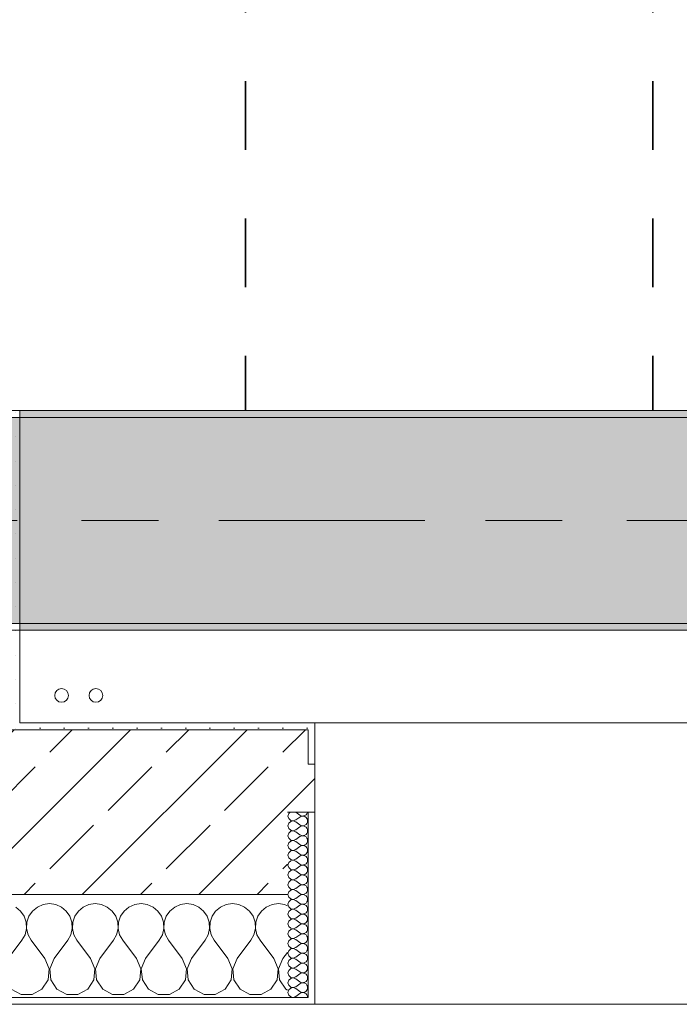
# Model space of a CAD drawing. Header units: metres. Extents: x -3.6 to 84.5, y -11 to 16.8.
# Tile 17 of 229: x 7.89 to 8.851, y -0.155 to 1.28. Entities that reach past the tile are written whole.
import ezdxf

# ---------------------------------------------------------------- set-up
doc = ezdxf.new("R2010")
doc.units = ezdxf.units.M
doc.header["$MEASUREMENT"] = 0
doc.linetypes.add('Achse', pattern=[0.2, 0.1, -0.05, 0, -0.05])
doc.linetypes.add('Strichlinie doppelt', pattern=[0.546806, 0.264583, -0.105833, 0.070556, -0.105833])
for name, color, linetype in [('155 - Bemaßung_ Beschriftung.Ausbau - Deckenelemente', 7, 'Continuous'), ('451 - Universal.Achsen Raster', 7, 'Continuous'), ('604 - Struktur.Wand Aussen', 7, 'Continuous'), ('607 - Struktur.Stütze', 7, 'Continuous'), ('608 - Struktur.Träger', 7, 'Continuous'), ('801 - HKLSE.Heizung_ Klima_ Lüftung', 7, 'Continuous')]:
    doc.layers.add(name, color=color, linetype=linetype)
pattern_1 = [(45, (0, 0), (-0.01767767, 0.01767767), [0, -0.025])]
pattern_2 = [(0, (0, 0), (0, 0.0866025), [0, -0.05]), (0, (0.025, 0.0433), (0, 0.0866025), [0, -0.05])]
pattern_3 = [(45, (0, 0), (-0.08485281, 0.08485281), []), (45, (-0.04243, 0.04243), (-0.08485281, 0.08485281), [0.09, -0.03])]

# ---------------------------------------------------------------- blocks, each defined once
blk = doc.blocks.new('*X67')
at = {"layer": '604 - Struktur.Wand Aussen', "color": 7, "linetype": 'Continuous', "lineweight": 5}
for p, q in [((7.8913, -0.0192), (7.8842, -0.0133)), ((7.9158, -0.0133), (7.9087, -0.0192)), ((7.9242, -0.0096), (7.9158, -0.0133)), ((7.9333, -0.0083), (7.9242, -0.0096)), ((7.9424, -0.0096), (7.9333, -0.0083)), ((7.9509, -0.0133), (7.9424, -0.0096)), ((7.9579, -0.0192), (7.9509, -0.0133)), ((7.9825, -0.0133), (7.9754, -0.0192)), ((7.9909, -0.0096), (7.9825, -0.0133)), ((8, -0.0083), (7.9909, -0.0096)), ((8.0091, -0.0096), (8, -0.0083)), ((8.0175, -0.0133), (8.0091, -0.0096)), ((8.0246, -0.0192), (8.0175, -0.0133)), ((8.0491, -0.0133), (8.0421, -0.0192)), ((8.0576, -0.0096), (8.0491, -0.0133)), ((8.0667, -0.0083), (8.0576, -0.0096)), ((8.0758, -0.0096), (8.0667, -0.0083)), ((8.0842, -0.0133), (8.0758, -0.0096)), ((8.0913, -0.0192), (8.0842, -0.0133)), ((8.1158, -0.0133), (8.1087, -0.0192)), ((8.1242, -0.0096), (8.1158, -0.0133)), ((8.1333, -0.0083), (8.1242, -0.0096)), ((8.1424, -0.0096), (8.1333, -0.0083)), ((8.1509, -0.0133), (8.1424, -0.0096)), ((8.1579, -0.0192), (8.1509, -0.0133)), ((8.1825, -0.0133), (8.1754, -0.0192)), ((8.1909, -0.0096), (8.1825, -0.0133)), ((8.2, -0.0083), (8.1909, -0.0096)), ((8.2091, -0.0096), (8.2, -0.0083)), ((8.2175, -0.0133), (8.2091, -0.0096)), ((8.2246, -0.0192), (8.2175, -0.0133)), ((8.2491, -0.0133), (8.2421, -0.0192)), ((8.2576, -0.0096), (8.2491, -0.0133)), ((8.2667, -0.0083), (8.2576, -0.0096)), ((8.2758, -0.0096), (8.2667, -0.0083)), ((8.28, -0.0115), (8.2758, -0.0096)), ((7.8965, -0.0268), (7.8913, -0.0192)), ((7.8994, -0.0355), (7.8965, -0.0268)), ((7.9035, -0.0268), (7.9006, -0.0355)), ((7.9087, -0.0192), (7.9035, -0.0268)), ((7.9631, -0.0268), (7.9579, -0.0192)), ((7.9661, -0.0355), (7.9631, -0.0268)), ((7.9702, -0.0268), (7.9672, -0.0355)), ((7.9754, -0.0192), (7.9702, -0.0268)), ((8.0298, -0.0268), (8.0246, -0.0192)), ((8.0328, -0.0355), (8.0298, -0.0268)), ((8.0369, -0.0268), (8.0339, -0.0355)), ((8.0421, -0.0192), (8.0369, -0.0268)), ((8.0965, -0.0268), (8.0913, -0.0192)), ((8.0994, -0.0355), (8.0965, -0.0268)), ((8.1035, -0.0268), (8.1006, -0.0355)), ((8.1087, -0.0192), (8.1035, -0.0268)), ((8.1631, -0.0268), (8.1579, -0.0192)), ((8.1661, -0.0355), (8.1631, -0.0268)), ((8.1702, -0.0268), (8.1672, -0.0355)), ((8.1754, -0.0192), (8.1702, -0.0268)), ((8.2298, -0.0268), (8.2246, -0.0192)), ((8.2328, -0.0355), (8.2298, -0.0268)), ((8.2369, -0.0268), (8.2339, -0.0355)), ((8.2421, -0.0192), (8.2369, -0.0268)), ((7.8999, -0.0447), (7.8994, -0.0355)), ((7.9006, -0.0355), (7.9001, -0.0447)), ((7.9665, -0.0447), (7.9661, -0.0355)), ((7.9672, -0.0355), (7.9668, -0.0447)), ((8.0332, -0.0447), (8.0328, -0.0355)), ((8.0339, -0.0355), (8.0335, -0.0447)), ((8.0999, -0.0447), (8.0994, -0.0355)), ((8.1006, -0.0355), (8.1001, -0.0447)), ((8.1665, -0.0447), (8.1661, -0.0355)), ((8.1672, -0.0355), (8.1668, -0.0447)), ((8.2332, -0.0447), (8.2328, -0.0355)), ((8.2339, -0.0355), (8.2335, -0.0447)), ((7.8933, -0.0617), (7.8978, -0.0536)), ((7.8978, -0.0536), (7.8999, -0.0447)), ((7.9001, -0.0447), (7.9022, -0.0536)), ((7.9022, -0.0536), (7.9067, -0.0617)), ((7.96, -0.0617), (7.9645, -0.0536)), ((7.9645, -0.0536), (7.9665, -0.0447)), ((7.9668, -0.0447), (7.9689, -0.0536)), ((7.9689, -0.0536), (7.9733, -0.0617)), ((8.0267, -0.0617), (8.0311, -0.0536)), ((8.0311, -0.0536), (8.0332, -0.0447)), ((8.0335, -0.0447), (8.0355, -0.0536)), ((8.0355, -0.0536), (8.04, -0.0617)), ((8.0933, -0.0617), (8.0978, -0.0536)), ((8.0978, -0.0536), (8.0999, -0.0447)), ((8.1001, -0.0447), (8.1022, -0.0536)), ((8.1022, -0.0536), (8.1067, -0.0617)), ((8.16, -0.0617), (8.1645, -0.0536)), ((8.1645, -0.0536), (8.1665, -0.0447)), ((8.1668, -0.0447), (8.1689, -0.0536)), ((8.1689, -0.0536), (8.1733, -0.0617)), ((8.2267, -0.0617), (8.2311, -0.0536)), ((8.2311, -0.0536), (8.2332, -0.0447)), ((8.2335, -0.0447), (8.2355, -0.0536)), ((8.2355, -0.0536), (8.24, -0.0617)), ((7.8733, -0.0883), (7.8933, -0.0617)), ((7.9267, -0.0883), (7.9067, -0.0617)), ((7.94, -0.0883), (7.96, -0.0617)), ((7.9933, -0.0883), (7.9733, -0.0617)), ((8.0067, -0.0883), (8.0267, -0.0617)), ((8.06, -0.0883), (8.04, -0.0617)), ((8.0733, -0.0883), (8.0933, -0.0617)), ((8.1267, -0.0883), (8.1067, -0.0617)), ((8.14, -0.0883), (8.16, -0.0617)), ((8.1933, -0.0883), (8.1733, -0.0617)), ((8.2067, -0.0883), (8.2267, -0.0617)), ((8.26, -0.0883), (8.24, -0.0617)), ((8.2733, -0.0883), (8.28, -0.0794)), ((7.933, -0.1033), (7.9267, -0.0883)), ((7.94, -0.0883), (7.9337, -0.1033)), ((7.9996, -0.1033), (7.9933, -0.0883)), ((8.0067, -0.0883), (8.0004, -0.1033)), ((8.0663, -0.1033), (8.06, -0.0883)), ((8.0733, -0.0883), (8.067, -0.1033)), ((8.133, -0.1033), (8.1267, -0.0883)), ((8.14, -0.0883), (8.1337, -0.1033)), ((8.1996, -0.1033), (8.1933, -0.0883)), ((8.2067, -0.0883), (8.2004, -0.1033)), ((8.2663, -0.1033), (8.26, -0.0883)), ((8.2733, -0.0883), (8.267, -0.1033)), ((7.9314, -0.1195), (7.933, -0.1033)), ((7.9337, -0.1033), (7.9352, -0.1195)), ((7.9981, -0.1195), (7.9996, -0.1033)), ((8.0004, -0.1033), (8.0019, -0.1195)), ((8.0648, -0.1195), (8.0663, -0.1033)), ((8.067, -0.1033), (8.0686, -0.1195)), ((8.1314, -0.1195), (8.133, -0.1033)), ((8.1337, -0.1033), (8.1352, -0.1195)), ((8.1981, -0.1195), (8.1996, -0.1033)), ((8.2004, -0.1033), (8.2019, -0.1195)), ((8.2648, -0.1195), (8.2663, -0.1033)), ((8.267, -0.1033), (8.2686, -0.1195)), ((7.9224, -0.133), (7.9314, -0.1195)), ((7.9352, -0.1195), (7.9442, -0.133)), ((7.9891, -0.133), (7.9981, -0.1195)), ((8.0019, -0.1195), (8.0109, -0.133)), ((8.0558, -0.133), (8.0648, -0.1195)), ((8.0686, -0.1195), (8.0776, -0.133)), ((8.1224, -0.133), (8.1314, -0.1195)), ((8.1352, -0.1195), (8.1442, -0.133)), ((8.1891, -0.133), (8.1981, -0.1195)), ((8.2019, -0.1195), (8.2109, -0.133)), ((8.2558, -0.133), (8.2648, -0.1195)), ((8.2686, -0.1195), (8.2776, -0.133)), ((7.8776, -0.133), (7.8919, -0.1407)), ((7.8919, -0.1407), (7.9081, -0.1407)), ((7.9081, -0.1407), (7.9224, -0.133)), ((7.9442, -0.133), (7.9585, -0.1407)), ((7.9585, -0.1407), (7.9748, -0.1407)), ((7.9748, -0.1407), (7.9891, -0.133)), ((8.0109, -0.133), (8.0252, -0.1407)), ((8.0252, -0.1407), (8.0415, -0.1407)), ((8.0415, -0.1407), (8.0558, -0.133)), ((8.0776, -0.133), (8.0919, -0.1407)), ((8.0919, -0.1407), (8.1081, -0.1407)), ((8.1081, -0.1407), (8.1224, -0.133)), ((8.1442, -0.133), (8.1585, -0.1407)), ((8.1585, -0.1407), (8.1748, -0.1407)), ((8.1748, -0.1407), (8.1891, -0.133)), ((8.2109, -0.133), (8.2252, -0.1407)), ((8.2252, -0.1407), (8.2415, -0.1407)), ((8.2415, -0.1407), (8.2558, -0.133)), ((8.2776, -0.133), (8.28, -0.1343))]:
    blk.add_line(p, q, dxfattribs=at)
blk = doc.blocks.new('*X102')
at = {"layer": '604 - Struktur.Wand Aussen', "color": 7, "linetype": 'Continuous', "lineweight": 5}
for p, q in [((8.2818, 0.123), (8.2807, 0.1193)), ((8.2807, 0.1193), (8.2818, 0.1155)), ((8.2839, 0.125), (8.2818, 0.123)), ((8.2818, 0.1155), (8.2847, 0.1129)), ((8.2921, 0.125), (8.2979, 0.1207)), ((8.2921, 0.1136), (8.2979, 0.1179)), ((8.2979, 0.1207), (8.2996, 0.1198)), ((8.2996, 0.1188), (8.2979, 0.1179)), ((8.2996, 0.1198), (8.3015, 0.1193)), ((8.3015, 0.1193), (8.2996, 0.1188)), ((8.3015, 0.1193), (8.3035, 0.1194)), ((8.3035, 0.1192), (8.3015, 0.1193)), ((8.3035, 0.1194), (8.3053, 0.12)), ((8.3053, 0.1185), (8.3035, 0.1192)), ((8.3053, 0.12), (8.307, 0.1212)), ((8.307, 0.1174), (8.3053, 0.1185)), ((8.307, 0.1212), (8.3082, 0.1227)), ((8.3082, 0.1159), (8.307, 0.1174)), ((8.3082, 0.1227), (8.309, 0.1245)), ((8.309, 0.1141), (8.3082, 0.1159)), ((8.309, 0.1245), (8.3091, 0.125)), ((8.2818, 0.1088), (8.2807, 0.105)), ((8.2807, 0.105), (8.2818, 0.1012)), ((8.2847, 0.1114), (8.2818, 0.1088)), ((8.2818, 0.1012), (8.2847, 0.0986)), ((8.2847, 0.1129), (8.2885, 0.1122)), ((8.2885, 0.1121), (8.2847, 0.1114)), ((8.2885, 0.1122), (8.2921, 0.1136)), ((8.2921, 0.1107), (8.2885, 0.1121)), ((8.2921, 0.1107), (8.2979, 0.1064)), ((8.2921, 0.0993), (8.2979, 0.1036)), ((8.2979, 0.1064), (8.2996, 0.1055)), ((8.2996, 0.1045), (8.2979, 0.1036)), ((8.2996, 0.1055), (8.3015, 0.105)), ((8.3015, 0.105), (8.2996, 0.1045)), ((8.3015, 0.105), (8.3035, 0.1051)), ((8.3035, 0.1049), (8.3015, 0.105)), ((8.3035, 0.1051), (8.3053, 0.1058)), ((8.3053, 0.1042), (8.3035, 0.1049)), ((8.3053, 0.1058), (8.307, 0.1069)), ((8.307, 0.1031), (8.3053, 0.1042)), ((8.307, 0.1069), (8.3082, 0.1084)), ((8.3082, 0.1016), (8.307, 0.1031)), ((8.3082, 0.1084), (8.309, 0.1102)), ((8.309, 0.0998), (8.3082, 0.1016)), ((8.3093, 0.1121), (8.309, 0.1141)), ((8.309, 0.1102), (8.3093, 0.1121)), ((8.2818, 0.0945), (8.2807, 0.0907)), ((8.2807, 0.0907), (8.2818, 0.087)), ((8.2847, 0.0971), (8.2818, 0.0945)), ((8.2818, 0.087), (8.2847, 0.0843)), ((8.2847, 0.0986), (8.2885, 0.0979)), ((8.2885, 0.0978), (8.2847, 0.0971)), ((8.2885, 0.0979), (8.2921, 0.0993)), ((8.2921, 0.0964), (8.2885, 0.0978)), ((8.2921, 0.0964), (8.2979, 0.0921)), ((8.2921, 0.085), (8.2979, 0.0893)), ((8.2979, 0.0921), (8.2996, 0.0912)), ((8.2996, 0.0902), (8.2979, 0.0893)), ((8.2996, 0.0912), (8.3015, 0.0907)), ((8.3015, 0.0907), (8.2996, 0.0902)), ((8.3015, 0.0907), (8.3035, 0.0908)), ((8.3035, 0.0906), (8.3015, 0.0907)), ((8.3035, 0.0908), (8.3053, 0.0915)), ((8.3053, 0.09), (8.3035, 0.0906)), ((8.3053, 0.0915), (8.307, 0.0926)), ((8.307, 0.0888), (8.3053, 0.09)), ((8.307, 0.0926), (8.3082, 0.0941)), ((8.3082, 0.0873), (8.307, 0.0888)), ((8.3082, 0.0941), (8.309, 0.0959)), ((8.309, 0.0855), (8.3082, 0.0873)), ((8.3093, 0.0979), (8.309, 0.0998)), ((8.309, 0.0959), (8.3093, 0.0979)), ((8.2818, 0.0802), (8.2807, 0.0764)), ((8.2807, 0.0764), (8.2818, 0.0727)), ((8.2847, 0.0828), (8.2818, 0.0802)), ((8.2818, 0.0727), (8.2847, 0.07)), ((8.2847, 0.0843), (8.2885, 0.0836)), ((8.2885, 0.0835), (8.2847, 0.0828)), ((8.2885, 0.0836), (8.2921, 0.085)), ((8.2921, 0.0821), (8.2885, 0.0835)), ((8.2921, 0.0821), (8.2979, 0.0779)), ((8.2921, 0.0707), (8.2979, 0.075)), ((8.2979, 0.0779), (8.2996, 0.0769)), ((8.2996, 0.076), (8.2979, 0.075)), ((8.2996, 0.0769), (8.3015, 0.0765)), ((8.3015, 0.0764), (8.2996, 0.076)), ((8.3015, 0.0765), (8.3035, 0.0766)), ((8.3035, 0.0763), (8.3015, 0.0764)), ((8.3035, 0.0766), (8.3053, 0.0772)), ((8.3053, 0.0757), (8.3035, 0.0763)), ((8.3053, 0.0772), (8.307, 0.0783)), ((8.307, 0.0746), (8.3053, 0.0757)), ((8.307, 0.0783), (8.3082, 0.0798)), ((8.3082, 0.073), (8.307, 0.0746)), ((8.3082, 0.0798), (8.309, 0.0816)), ((8.309, 0.0712), (8.3082, 0.073)), ((8.3093, 0.0836), (8.309, 0.0855)), ((8.309, 0.0816), (8.3093, 0.0836)), ((8.2818, 0.0659), (8.2807, 0.0621)), ((8.2807, 0.0621), (8.2818, 0.0584)), ((8.2847, 0.0685), (8.2818, 0.0659)), ((8.2818, 0.0584), (8.2847, 0.0558)), ((8.2847, 0.07), (8.2885, 0.0693)), ((8.2885, 0.0693), (8.2847, 0.0685)), ((8.2885, 0.0693), (8.2921, 0.0707)), ((8.2921, 0.0679), (8.2885, 0.0693)), ((8.2921, 0.0679), (8.2979, 0.0636)), ((8.2921, 0.0564), (8.2979, 0.0607)), ((8.2979, 0.0636), (8.2996, 0.0626)), ((8.2996, 0.0617), (8.2979, 0.0607)), ((8.2996, 0.0626), (8.3015, 0.0622)), ((8.3015, 0.0621), (8.2996, 0.0617)), ((8.3015, 0.0622), (8.3035, 0.0623)), ((8.3035, 0.062), (8.3015, 0.0621)), ((8.3035, 0.0623), (8.3053, 0.0629)), ((8.3053, 0.0614), (8.3035, 0.062)), ((8.3053, 0.0629), (8.307, 0.064)), ((8.307, 0.0603), (8.3053, 0.0614)), ((8.307, 0.064), (8.3082, 0.0655)), ((8.3082, 0.0588), (8.307, 0.0603)), ((8.3082, 0.0655), (8.309, 0.0673)), ((8.309, 0.057), (8.3082, 0.0588)), ((8.3093, 0.0693), (8.309, 0.0712)), ((8.309, 0.0673), (8.3093, 0.0693)), ((8.2818, 0.0516), (8.2807, 0.0479)), ((8.2807, 0.0479), (8.2818, 0.0441)), ((8.2847, 0.0542), (8.2818, 0.0516)), ((8.2818, 0.0441), (8.2847, 0.0415)), ((8.2847, 0.0558), (8.2885, 0.055)), ((8.2885, 0.055), (8.2847, 0.0542)), ((8.2885, 0.055), (8.2921, 0.0564)), ((8.2921, 0.0536), (8.2885, 0.055)), ((8.2921, 0.0536), (8.2979, 0.0493)), ((8.2921, 0.0421), (8.2979, 0.0464)), ((8.2979, 0.0493), (8.2996, 0.0483)), ((8.2996, 0.0474), (8.2979, 0.0464)), ((8.2996, 0.0483), (8.3015, 0.0479)), ((8.3015, 0.0478), (8.2996, 0.0474)), ((8.3015, 0.0479), (8.3035, 0.048)), ((8.3035, 0.0477), (8.3015, 0.0478)), ((8.3035, 0.048), (8.3053, 0.0486)), ((8.3053, 0.0471), (8.3035, 0.0477)), ((8.3053, 0.0486), (8.307, 0.0497)), ((8.307, 0.046), (8.3053, 0.0471)), ((8.307, 0.0497), (8.3082, 0.0512)), ((8.3082, 0.0445), (8.307, 0.046)), ((8.3082, 0.0512), (8.309, 0.053)), ((8.309, 0.0427), (8.3082, 0.0445)), ((8.3093, 0.055), (8.309, 0.057)), ((8.309, 0.053), (8.3093, 0.055)), ((8.2818, 0.0373), (8.2807, 0.0336)), ((8.2807, 0.0336), (8.2818, 0.0298)), ((8.2847, 0.04), (8.2818, 0.0373)), ((8.2818, 0.0298), (8.2847, 0.0272)), ((8.2847, 0.0415), (8.2885, 0.0407)), ((8.2885, 0.0407), (8.2847, 0.04)), ((8.2885, 0.0407), (8.2921, 0.0421)), ((8.2921, 0.0393), (8.2885, 0.0407)), ((8.2921, 0.0393), (8.2979, 0.035)), ((8.2921, 0.0279), (8.2979, 0.0321)), ((8.2979, 0.035), (8.2996, 0.034)), ((8.2996, 0.0331), (8.2979, 0.0321)), ((8.2996, 0.034), (8.3015, 0.0336)), ((8.3015, 0.0335), (8.2996, 0.0331)), ((8.3015, 0.0336), (8.3035, 0.0337)), ((8.3035, 0.0334), (8.3015, 0.0335)), ((8.3035, 0.0337), (8.3053, 0.0343)), ((8.3053, 0.0328), (8.3035, 0.0334)), ((8.3053, 0.0343), (8.307, 0.0354)), ((8.307, 0.0317), (8.3053, 0.0328)), ((8.307, 0.0354), (8.3082, 0.037)), ((8.3082, 0.0302), (8.307, 0.0317)), ((8.3082, 0.037), (8.309, 0.0388)), ((8.309, 0.0284), (8.3082, 0.0302)), ((8.3093, 0.0407), (8.309, 0.0427)), ((8.309, 0.0388), (8.3093, 0.0407)), ((8.2818, 0.023), (8.2807, 0.0193)), ((8.2807, 0.0193), (8.2818, 0.0155)), ((8.2847, 0.0257), (8.2818, 0.023)), ((8.2818, 0.0155), (8.2847, 0.0129)), ((8.2847, 0.0272), (8.2885, 0.0265)), ((8.2885, 0.0264), (8.2847, 0.0257)), ((8.2885, 0.0265), (8.2921, 0.0279)), ((8.2921, 0.025), (8.2885, 0.0264)), ((8.2921, 0.025), (8.2979, 0.0207)), ((8.2921, 0.0136), (8.2979, 0.0179)), ((8.2979, 0.0207), (8.2996, 0.0198)), ((8.2996, 0.0188), (8.2979, 0.0179)), ((8.2996, 0.0198), (8.3015, 0.0193)), ((8.3015, 0.0193), (8.2996, 0.0188)), ((8.3015, 0.0193), (8.3035, 0.0194)), ((8.3035, 0.0192), (8.3015, 0.0193)), ((8.3035, 0.0194), (8.3053, 0.02)), ((8.3053, 0.0185), (8.3035, 0.0192)), ((8.3053, 0.02), (8.307, 0.0212)), ((8.307, 0.0174), (8.3053, 0.0185)), ((8.307, 0.0212), (8.3082, 0.0227)), ((8.3082, 0.0159), (8.307, 0.0174)), ((8.3082, 0.0227), (8.309, 0.0245)), ((8.309, 0.0141), (8.3082, 0.0159)), ((8.3093, 0.0264), (8.309, 0.0284)), ((8.309, 0.0245), (8.3093, 0.0264)), ((8.2818, 0.0088), (8.2807, 0.005)), ((8.2807, 0.005), (8.2818, 0.0012)), ((8.2847, 0.0114), (8.2818, 0.0088)), ((8.2818, 0.0012), (8.2847, -0.0014)), ((8.2847, 0.0129), (8.2885, 0.0122)), ((8.2885, 0.0121), (8.2847, 0.0114)), ((8.2885, 0.0122), (8.2921, 0.0136)), ((8.2921, 0.0107), (8.2885, 0.0121)), ((8.2921, 0.0107), (8.2979, 0.0064)), ((8.2921, -0.0007), (8.2979, 0.0036)), ((8.2979, 0.0064), (8.2996, 0.0055)), ((8.2996, 0.0045), (8.2979, 0.0036)), ((8.2996, 0.0055), (8.3015, 0.005)), ((8.3015, 0.005), (8.2996, 0.0045)), ((8.3015, 0.005), (8.3035, 0.0051)), ((8.3035, 0.0049), (8.3015, 0.005)), ((8.3035, 0.0051), (8.3053, 0.0058)), ((8.3053, 0.0042), (8.3035, 0.0049)), ((8.3053, 0.0058), (8.307, 0.0069)), ((8.307, 0.0031), (8.3053, 0.0042)), ((8.307, 0.0069), (8.3082, 0.0084)), ((8.3082, 0.0016), (8.307, 0.0031)), ((8.3082, 0.0084), (8.309, 0.0102)), ((8.309, -0.0002), (8.3082, 0.0016)), ((8.3093, 0.0121), (8.309, 0.0141)), ((8.309, 0.0102), (8.3093, 0.0121)), ((8.2818, -0.0055), (8.2807, -0.0093)), ((8.2807, -0.0093), (8.2818, -0.013)), ((8.2847, -0.0029), (8.2818, -0.0055)), ((8.2818, -0.013), (8.2847, -0.0157)), ((8.2847, -0.0014), (8.2885, -0.0021)), ((8.2885, -0.0022), (8.2847, -0.0029)), ((8.2885, -0.0021), (8.2921, -0.0007)), ((8.2921, -0.0036), (8.2885, -0.0022)), ((8.2921, -0.0036), (8.2979, -0.0079)), ((8.2921, -0.015), (8.2979, -0.0107)), ((8.2979, -0.0079), (8.2996, -0.0088)), ((8.2996, -0.0098), (8.2979, -0.0107)), ((8.2996, -0.0088), (8.3015, -0.0093)), ((8.3015, -0.0093), (8.2996, -0.0098)), ((8.3015, -0.0093), (8.3035, -0.0092)), ((8.3035, -0.0094), (8.3015, -0.0093)), ((8.3035, -0.0092), (8.3053, -0.0085)), ((8.3053, -0.01), (8.3035, -0.0094)), ((8.3053, -0.0085), (8.307, -0.0074)), ((8.307, -0.0112), (8.3053, -0.01)), ((8.307, -0.0074), (8.3082, -0.0059)), ((8.3082, -0.0127), (8.307, -0.0112)), ((8.3082, -0.0059), (8.309, -0.0041)), ((8.309, -0.0145), (8.3082, -0.0127)), ((8.3093, -0.0021), (8.309, -0.0002)), ((8.309, -0.0041), (8.3093, -0.0021)), ((8.2818, -0.0198), (8.2807, -0.0236)), ((8.2807, -0.0236), (8.2818, -0.0273)), ((8.2847, -0.0172), (8.2818, -0.0198)), ((8.2818, -0.0273), (8.2847, -0.03)), ((8.2847, -0.0157), (8.2885, -0.0164)), ((8.2885, -0.0165), (8.2847, -0.0172)), ((8.2885, -0.0164), (8.2921, -0.015)), ((8.2921, -0.0179), (8.2885, -0.0165)), ((8.2921, -0.0179), (8.2979, -0.0221)), ((8.2921, -0.0293), (8.2979, -0.025)), ((8.2979, -0.0221), (8.2996, -0.0231)), ((8.2996, -0.024), (8.2979, -0.025)), ((8.2996, -0.0231), (8.3015, -0.0235)), ((8.3015, -0.0236), (8.2996, -0.024)), ((8.3015, -0.0235), (8.3035, -0.0234)), ((8.3035, -0.0237), (8.3015, -0.0236)), ((8.3035, -0.0234), (8.3053, -0.0228)), ((8.3053, -0.0243), (8.3035, -0.0237)), ((8.3053, -0.0228), (8.307, -0.0217)), ((8.307, -0.0254), (8.3053, -0.0243)), ((8.307, -0.0217), (8.3082, -0.0202)), ((8.3082, -0.027), (8.307, -0.0254)), ((8.3082, -0.0202), (8.309, -0.0184)), ((8.309, -0.0288), (8.3082, -0.027)), ((8.3093, -0.0164), (8.309, -0.0145)), ((8.309, -0.0184), (8.3093, -0.0164)), ((8.2818, -0.0341), (8.2807, -0.0379)), ((8.2807, -0.0379), (8.2818, -0.0416)), ((8.2847, -0.0315), (8.2818, -0.0341)), ((8.2818, -0.0416), (8.2847, -0.0442)), ((8.2847, -0.03), (8.2885, -0.0307)), ((8.2885, -0.0307), (8.2847, -0.0315)), ((8.2885, -0.0307), (8.2921, -0.0293)), ((8.2921, -0.0321), (8.2885, -0.0307)), ((8.2921, -0.0321), (8.2979, -0.0364)), ((8.2921, -0.0436), (8.2979, -0.0393)), ((8.2979, -0.0364), (8.2996, -0.0374)), ((8.2996, -0.0383), (8.2979, -0.0393)), ((8.2996, -0.0374), (8.3015, -0.0378)), ((8.3015, -0.0379), (8.2996, -0.0383)), ((8.3015, -0.0378), (8.3035, -0.0377)), ((8.3035, -0.038), (8.3015, -0.0379)), ((8.3035, -0.0377), (8.3053, -0.0371)), ((8.3053, -0.0386), (8.3035, -0.038)), ((8.3053, -0.0371), (8.307, -0.036)), ((8.307, -0.0397), (8.3053, -0.0386)), ((8.307, -0.036), (8.3082, -0.0345)), ((8.3082, -0.0412), (8.307, -0.0397)), ((8.3082, -0.0345), (8.309, -0.0327)), ((8.309, -0.043), (8.3082, -0.0412)), ((8.3093, -0.0307), (8.309, -0.0288)), ((8.309, -0.0327), (8.3093, -0.0307)), ((8.2818, -0.0484), (8.2807, -0.0521)), ((8.2807, -0.0521), (8.2818, -0.0559)), ((8.2847, -0.0458), (8.2818, -0.0484)), ((8.2818, -0.0559), (8.2847, -0.0585)), ((8.2847, -0.0442), (8.2885, -0.045)), ((8.2885, -0.045), (8.2847, -0.0458)), ((8.2885, -0.045), (8.2921, -0.0436)), ((8.2921, -0.0464), (8.2885, -0.045)), ((8.2921, -0.0464), (8.2979, -0.0507)), ((8.2921, -0.0579), (8.2979, -0.0536)), ((8.2979, -0.0507), (8.2996, -0.0517)), ((8.2996, -0.0526), (8.2979, -0.0536)), ((8.2996, -0.0517), (8.3015, -0.0521)), ((8.3015, -0.0522), (8.2996, -0.0526)), ((8.3015, -0.0521), (8.3035, -0.052)), ((8.3035, -0.0523), (8.3015, -0.0522)), ((8.3035, -0.052), (8.3053, -0.0514)), ((8.3053, -0.0529), (8.3035, -0.0523)), ((8.3053, -0.0514), (8.307, -0.0503)), ((8.307, -0.054), (8.3053, -0.0529)), ((8.307, -0.0503), (8.3082, -0.0488)), ((8.3082, -0.0555), (8.307, -0.054)), ((8.3082, -0.0488), (8.309, -0.047)), ((8.309, -0.0573), (8.3082, -0.0555)), ((8.3093, -0.045), (8.309, -0.043)), ((8.309, -0.047), (8.3093, -0.045)), ((8.3093, -0.0593), (8.309, -0.0573)), ((8.2818, -0.0627), (8.2807, -0.0664)), ((8.2807, -0.0664), (8.2818, -0.0702)), ((8.2847, -0.06), (8.2818, -0.0627)), ((8.2818, -0.0702), (8.2847, -0.0728)), ((8.2847, -0.0585), (8.2885, -0.0593)), ((8.2885, -0.0593), (8.2847, -0.06)), ((8.2885, -0.0593), (8.2921, -0.0579)), ((8.2921, -0.0607), (8.2885, -0.0593)), ((8.2921, -0.0607), (8.2979, -0.065)), ((8.2921, -0.0721), (8.2979, -0.0679)), ((8.2979, -0.065), (8.2996, -0.066)), ((8.2996, -0.0669), (8.2979, -0.0679)), ((8.2996, -0.066), (8.3015, -0.0664)), ((8.3015, -0.0665), (8.2996, -0.0669)), ((8.3015, -0.0664), (8.3035, -0.0663)), ((8.3035, -0.0666), (8.3015, -0.0665)), ((8.3035, -0.0663), (8.3053, -0.0657)), ((8.3053, -0.0672), (8.3035, -0.0666)), ((8.3053, -0.0657), (8.307, -0.0646)), ((8.307, -0.0683), (8.3053, -0.0672)), ((8.307, -0.0646), (8.3082, -0.063)), ((8.3082, -0.0698), (8.307, -0.0683)), ((8.3082, -0.063), (8.309, -0.0612)), ((8.309, -0.0716), (8.3082, -0.0698)), ((8.309, -0.0612), (8.3093, -0.0593)), ((8.3093, -0.0736), (8.309, -0.0716)), ((8.2818, -0.077), (8.2807, -0.0807)), ((8.2807, -0.0807), (8.2818, -0.0845)), ((8.2847, -0.0743), (8.2818, -0.077)), ((8.2818, -0.0845), (8.2847, -0.0871)), ((8.2847, -0.0728), (8.2885, -0.0735)), ((8.2885, -0.0736), (8.2847, -0.0743)), ((8.2885, -0.0735), (8.2921, -0.0721)), ((8.2921, -0.075), (8.2885, -0.0736)), ((8.2921, -0.075), (8.2979, -0.0793)), ((8.2921, -0.0864), (8.2979, -0.0821)), ((8.2979, -0.0793), (8.2996, -0.0802)), ((8.2996, -0.0812), (8.2979, -0.0821)), ((8.2996, -0.0802), (8.3015, -0.0807)), ((8.3015, -0.0807), (8.2996, -0.0812)), ((8.3015, -0.0807), (8.3035, -0.0806)), ((8.3035, -0.0808), (8.3015, -0.0807)), ((8.3035, -0.0806), (8.3053, -0.08)), ((8.3053, -0.0815), (8.3035, -0.0808)), ((8.3053, -0.08), (8.307, -0.0788)), ((8.307, -0.0826), (8.3053, -0.0815)), ((8.307, -0.0788), (8.3082, -0.0773)), ((8.3082, -0.0841), (8.307, -0.0826)), ((8.3082, -0.0773), (8.309, -0.0755)), ((8.309, -0.0859), (8.3082, -0.0841)), ((8.309, -0.0755), (8.3093, -0.0736)), ((8.3093, -0.0879), (8.309, -0.0859)), ((8.2818, -0.0912), (8.2807, -0.095)), ((8.2807, -0.095), (8.2818, -0.0988)), ((8.2847, -0.0886), (8.2818, -0.0912)), ((8.2818, -0.0988), (8.2847, -0.1014)), ((8.2847, -0.0871), (8.2885, -0.0878)), ((8.2885, -0.0879), (8.2847, -0.0886)), ((8.2885, -0.0878), (8.2921, -0.0864)), ((8.2921, -0.0893), (8.2885, -0.0879)), ((8.2921, -0.0893), (8.2979, -0.0936)), ((8.2921, -0.1007), (8.2979, -0.0964)), ((8.2979, -0.0936), (8.2996, -0.0945)), ((8.2996, -0.0955), (8.2979, -0.0964)), ((8.2996, -0.0945), (8.3015, -0.095)), ((8.3015, -0.095), (8.2996, -0.0955)), ((8.3015, -0.095), (8.3035, -0.0949)), ((8.3035, -0.0951), (8.3015, -0.095)), ((8.3035, -0.0949), (8.3053, -0.0942)), ((8.3053, -0.0958), (8.3035, -0.0951)), ((8.3053, -0.0942), (8.307, -0.0931)), ((8.307, -0.0969), (8.3053, -0.0958)), ((8.307, -0.0931), (8.3082, -0.0916)), ((8.3082, -0.0984), (8.307, -0.0969)), ((8.3082, -0.0916), (8.309, -0.0898)), ((8.309, -0.1002), (8.3082, -0.0984)), ((8.309, -0.0898), (8.3093, -0.0879)), ((8.3093, -0.1021), (8.309, -0.1002)), ((8.2818, -0.1055), (8.2807, -0.1093)), ((8.2807, -0.1093), (8.2818, -0.113)), ((8.2847, -0.1029), (8.2818, -0.1055)), ((8.2818, -0.113), (8.2847, -0.1157)), ((8.2847, -0.1014), (8.2885, -0.1021)), ((8.2885, -0.1022), (8.2847, -0.1029)), ((8.2885, -0.1021), (8.2921, -0.1007)), ((8.2921, -0.1036), (8.2885, -0.1022)), ((8.2921, -0.1036), (8.2979, -0.1079)), ((8.2921, -0.115), (8.2979, -0.1107)), ((8.2979, -0.1079), (8.2996, -0.1088)), ((8.2996, -0.1098), (8.2979, -0.1107)), ((8.2996, -0.1088), (8.3015, -0.1093)), ((8.3015, -0.1093), (8.2996, -0.1098)), ((8.3015, -0.1093), (8.3035, -0.1092)), ((8.3035, -0.1094), (8.3015, -0.1093)), ((8.3035, -0.1092), (8.3053, -0.1085)), ((8.3053, -0.11), (8.3035, -0.1094)), ((8.3053, -0.1085), (8.307, -0.1074)), ((8.307, -0.1112), (8.3053, -0.11)), ((8.307, -0.1074), (8.3082, -0.1059)), ((8.3082, -0.1127), (8.307, -0.1112)), ((8.3082, -0.1059), (8.309, -0.1041)), ((8.309, -0.1145), (8.3082, -0.1127)), ((8.309, -0.1041), (8.3093, -0.1021)), ((8.3093, -0.1164), (8.309, -0.1145)), ((8.2818, -0.1198), (8.2807, -0.1236)), ((8.2807, -0.1236), (8.2818, -0.1273)), ((8.2847, -0.1172), (8.2818, -0.1198)), ((8.2818, -0.1273), (8.2847, -0.13)), ((8.2847, -0.1157), (8.2885, -0.1164)), ((8.2885, -0.1165), (8.2847, -0.1172)), ((8.2885, -0.1164), (8.2921, -0.115)), ((8.2921, -0.1179), (8.2885, -0.1165)), ((8.2921, -0.1179), (8.2979, -0.1221)), ((8.2921, -0.1293), (8.2979, -0.125)), ((8.2979, -0.1221), (8.2996, -0.1231)), ((8.2996, -0.124), (8.2979, -0.125)), ((8.2996, -0.1231), (8.3015, -0.1235)), ((8.3015, -0.1236), (8.2996, -0.124)), ((8.3015, -0.1235), (8.3035, -0.1234)), ((8.3035, -0.1237), (8.3015, -0.1236)), ((8.3035, -0.1234), (8.3053, -0.1228)), ((8.3053, -0.1243), (8.3035, -0.1237)), ((8.3053, -0.1228), (8.307, -0.1217)), ((8.307, -0.1254), (8.3053, -0.1243)), ((8.307, -0.1217), (8.3082, -0.1202)), ((8.3082, -0.127), (8.307, -0.1254)), ((8.3082, -0.1202), (8.309, -0.1184)), ((8.309, -0.1288), (8.3082, -0.127)), ((8.309, -0.1184), (8.3093, -0.1164)), ((8.3093, -0.1307), (8.309, -0.1288)), ((8.2818, -0.1341), (8.2807, -0.1379)), ((8.2807, -0.1379), (8.2818, -0.1416)), ((8.2847, -0.1315), (8.2818, -0.1341)), ((8.2818, -0.1416), (8.2847, -0.1442)), ((8.2847, -0.13), (8.2885, -0.1307)), ((8.2885, -0.1307), (8.2847, -0.1315)), ((8.2885, -0.1307), (8.2921, -0.1293)), ((8.2921, -0.1321), (8.2885, -0.1307)), ((8.2921, -0.1321), (8.2979, -0.1364)), ((8.2921, -0.1436), (8.2979, -0.1393)), ((8.2979, -0.1364), (8.2996, -0.1374)), ((8.2996, -0.1383), (8.2979, -0.1393)), ((8.2996, -0.1374), (8.3015, -0.1378)), ((8.3015, -0.1379), (8.2996, -0.1383)), ((8.3015, -0.1378), (8.3035, -0.1377)), ((8.3035, -0.138), (8.3015, -0.1379)), ((8.3035, -0.1377), (8.3053, -0.1371)), ((8.3053, -0.1386), (8.3035, -0.138)), ((8.3053, -0.1371), (8.307, -0.136)), ((8.307, -0.1397), (8.3053, -0.1386)), ((8.307, -0.136), (8.3082, -0.1345)), ((8.3082, -0.1412), (8.307, -0.1397)), ((8.3082, -0.1345), (8.309, -0.1327)), ((8.309, -0.143), (8.3082, -0.1412)), ((8.309, -0.1327), (8.3093, -0.1307)), ((8.3093, -0.145), (8.309, -0.143)), ((8.2847, -0.1442), (8.2885, -0.145)), ((8.2885, -0.145), (8.2921, -0.1436))]:
    blk.add_line(p, q, dxfattribs=at)

msp = doc.modelspace()

# ---------------------------------------------------------------- hatches: boundary and pattern name
at = {"layer": '604 - Struktur.Wand Aussen', "linetype": 'Continuous', "lineweight": 0, "true_color": 0x000000}
h = msp.add_hatch(dxfattribs=at)
h.set_pattern_fill('Beton__Stahlbeton_0001', color=18, style=0, pattern_type=2)
h.set_pattern_definition(pattern_3)
h.paths.add_polyline_path([(7.12, 0.195), (7.12, 0.125), (7.13, 0.125), (7.16, 0.125), (7.16, 0.005), (8.28, 0.005), (8.28, 0.125), (8.31, 0.125), (8.32, 0.125), (8.32, 0.195), (8.31, 0.195), (8.31, 0.245), (7.13, 0.245), (7.13, 0.195)])
h = msp.add_hatch(dxfattribs=at)
h.set_pattern_fill('Gips_0001', color=18, style=0, pattern_type=2)
h.set_pattern_definition(pattern_1)
h.paths.add_polyline_path([(7.89, 0.255), (7.89, 0.245), (8.31, 0.245), (8.31, 0.255)])
h = msp.add_hatch(dxfattribs=at)
h.set_pattern_fill('Gips_0001', color=18, style=0, pattern_type=2)
h.set_pattern_definition(pattern_1)
h.paths.add_polyline_path([(8.31, 0.255), (8.31, 0.195), (8.32, 0.195), (8.32, 0.255)])
h = msp.add_hatch(dxfattribs=at)
h.set_pattern_fill('Verputz_0001', color=18, style=0, pattern_type=2)
h.set_pattern_definition(pattern_2)
h.paths.add_polyline_path([(8.31, -0.155), (8.32, -0.155), (8.32, 0.125), (8.31, 0.125)])
h = msp.add_hatch(dxfattribs=at)
h.set_pattern_fill('Verputz_0001', color=18, style=0, pattern_type=2)
h.set_pattern_definition(pattern_2)
h.paths.add_polyline_path([(7.13, -0.155), (8.31, -0.155), (8.31, -0.145), (7.13, -0.145)])
at = {"layer": '607 - Struktur.Stütze', "linetype": 'Continuous', "lineweight": 0, "true_color": 0x000000}
h = msp.add_hatch(dxfattribs=at)
h.set_pattern_fill('Gips_0001', color=18, style=0, pattern_type=2)
h.set_pattern_definition(pattern_1)
h.paths.add_polyline_path([(7.89, 0.71), (7.81, 0.71), (7.81, 0.7), (7.88, 0.7), (7.88, 0.255), (7.89, 0.255)])
h = msp.add_hatch(dxfattribs=at)
h.set_pattern_fill('Gips_0001', color=18, style=0, pattern_type=2)
h.set_pattern_definition(pattern_1)
h.paths.add_polyline_path([(7.57, 0.255), (7.57, 0.245), (7.89, 0.245), (7.89, 0.255), (7.88, 0.255), (7.88, 0.25), (7.58, 0.25), (7.58, 0.255)])
at = {"layer": '608 - Struktur.Träger', "linetype": 'Continuous', "lineweight": 0, "true_color": 0x000000}
h = msp.add_hatch(dxfattribs=at)
h.set_pattern_fill('Gips_0001', color=18, style=0, pattern_type=2)
h.set_pattern_definition(pattern_1)
h.paths.add_polyline_path([(7.89, 0.7), (11.17, 0.7), (11.17, 0.71), (7.89, 0.71)])
h = msp.add_hatch(dxfattribs=at)
h.set_pattern_fill('Beton__Stahlbeton_0001', color=18, style=0, pattern_type=2)
h.set_pattern_definition(pattern_3)
h.paths.add_polyline_path([(0.69, 0.7), (0.38, 0.7), (0.38, 0.4), (0.69, 0.4), (3.97, 0.4), (4.29, 0.4), (7.57, 0.4), (7.89, 0.4), (11.17, 0.4), (11.49, 0.4), (14.77, 0.4), (15.09, 0.4), (18.37, 0.4), (18.69, 0.4), (21.97, 0.4), (22.29, 0.4), (25.57, 0.4), (25.89, 0.4), (29.17, 0.4), (29.49, 0.4), (32.77, 0.4), (33.09, 0.4), (36.37, 0.4), (36.69, 0.4), (39.97, 0.4), (40.29, 0.4), (43.57, 0.4), (43.89, 0.4), (47.17, 0.4), (47.49, 0.4), (50.77, 0.4), (51.09, 0.4), (54.37, 0.4), (54.69, 0.4), (57.97, 0.4), (58.29, 0.4), (61.57, 0.4), (61.88, 0.4), (61.88, 0.7), (61.57, 0.7), (58.29, 0.7), (57.97, 0.7), (54.69, 0.7), (54.37, 0.7), (51.09, 0.7), (50.77, 0.7), (47.49, 0.7), (47.17, 0.7), (43.89, 0.7), (43.57, 0.7), (40.29, 0.7), (39.9, 0.7), (36.69, 0.7), (36.37, 0.7), (33.09, 0.7), (32.77, 0.7), (29.49, 0.7), (29.17, 0.7), (25.89, 0.7), (25.57, 0.7), (22.29, 0.7), (21.97, 0.7), (18.69, 0.7), (18.37, 0.7), (15.09, 0.7), (14.77, 0.7), (11.49, 0.7), (11.17, 0.7), (7.89, 0.7), (7.57, 0.7), (4.29, 0.7), (3.97, 0.7)])
h = msp.add_hatch(dxfattribs=at)
h.set_pattern_fill('Gips_0001', color=18, style=0, pattern_type=2)
h.set_pattern_definition(pattern_1)
h.paths.add_polyline_path([(7.89, 0.4), (7.89, 0.39), (11.17, 0.39), (11.17, 0.4)])

# ---------------------------------------------------------------- linework, layer by layer
at = {"layer": '155 - Bemaßung_ Beschriftung.Ausbau - Deckenelemente', "color": 7, "linetype": 'Achse', "lineweight": 35}
for p, q in [((8.219, 5.19), (8.219, 0.71)), ((8.812, 5.19), (8.812, 0.71))]:
    msp.add_line(p, q, dxfattribs=at)
at = {"layer": '451 - Universal.Achsen Raster', "color": 160, "linetype": 'Strichlinie doppelt', "lineweight": 9, "true_color": 0x3232ff}
msp.add_line((64.935, 0.55), (-3.175, 0.55), dxfattribs=at)
at = {"layer": '604 - Struktur.Wand Aussen', "color": 7, "linetype": 'Continuous', "lineweight": 13}
for p, q in [((8.31, 0.245), (7.13, 0.245)), ((8.31, 0.245), (8.31, 0.195)), ((10.72, 0.255), (8.32, 0.255)), ((8.32, 0.125), (8.32, 0.195)), ((7.16, 0.005), (8.28, 0.005)), ((8.32, -0.155), (10.72, -0.155))]:
    msp.add_line(p, q, dxfattribs=at)
at = {"layer": '604 - Struktur.Wand Aussen', "color": 7, "linetype": 'Continuous', "lineweight": 5}
for p, q in [((8.31, 0.255), (8.32, 0.255)), ((8.32, 0.245), (8.32, 0.255)), ((8.32, 0.195), (8.32, 0.245)), ((8.31, 0.195), (8.32, 0.195)), ((8.28, 0.125), (8.31, 0.125)), ((8.31, 0.125), (8.31, -0.145)), ((8.31, 0.125), (8.32, 0.125)), ((8.31, -0.145), (8.31, 0.125)), ((8.32, 0.005), (8.32, 0.125)), ((8.32, -0.005), (8.32, 0.005)), ((8.32, -0.145), (8.32, -0.005)), ((7.16, -0.145), (8.28, -0.145)), ((8.28, -0.145), (8.31, -0.145)), ((8.31, -0.155), (8.32, -0.155)), ((8.32, -0.155), (8.32, -0.145))]:
    msp.add_line(p, q, dxfattribs=at)
at = {"layer": '604 - Struktur.Wand Aussen', "color": 7, "linetype": 'Continuous', "lineweight": 5, "flags": 128}
for points in [[(8.31, 0.255), (7.89, 0.255)], [(7.13, -0.155), (8.31, -0.155)]]:
    msp.add_lwpolyline(points, dxfattribs=at)
at = {"layer": '607 - Struktur.Stütze', "color": 7, "linetype": 'Continuous', "lineweight": 5, "flags": 128}
msp.add_lwpolyline([(7.89, 0.255), (7.89, 0.71), (7.81, 0.71)], dxfattribs=at)
at = {"layer": '608 - Struktur.Träger', "color": 7, "linetype": 'Continuous', "lineweight": 13}
for p, q in [((0.38, 0.71), (61.88, 0.71)), ((7.89, 0.7), (7.57, 0.7)), ((11.17, 0.7), (7.89, 0.7)), ((0.38, 0.39), (61.88, 0.39))]:
    msp.add_line(p, q, dxfattribs=at)
at = {"layer": '608 - Struktur.Träger', "color": 7, "linetype": 'Continuous', "lineweight": 5}
for p, q in [((7.89, 0.71), (7.89, 0.7)), ((11.17, 0.71), (7.89, 0.71)), ((7.89, 0.4), (7.89, 0.39)), ((11.17, 0.39), (7.89, 0.39))]:
    msp.add_line(p, q, dxfattribs=at)
at = {"layer": '608 - Struktur.Träger', "color": 7, "linetype": 'Achse', "lineweight": 9}
msp.add_line((0.38, 0.55), (61.88, 0.55), dxfattribs=at)
at = {"layer": '608 - Struktur.Träger', "color": 7, "linetype": 'Continuous', "lineweight": 13, "flags": 128}
msp.add_lwpolyline([(14.77, 0.4), (11.49, 0.4), (11.17, 0.4), (7.89, 0.4), (7.57, 0.4), (4.29, 0.4), (3.97, 0.4), (0.69, 0.4), (0.38, 0.4)], dxfattribs=at)
at = {"layer": '801 - HKLSE.Heizung_ Klima_ Lüftung', "color": 7, "linetype": 'Continuous', "lineweight": 5}
for centre in [(7.951, 0.295), (8.001, 0.295)]:
    msp.add_circle(centre, 0.01, dxfattribs=at)

# ---------------------------------------------------------------- block references
at = {"layer": '604 - Struktur.Wand Aussen', "color": 7, "lineweight": 18}
for name in ['*X102', '*X67']:
    msp.add_blockref(name, (0, 0), dxfattribs=at)

doc.saveas('drawing.dxf')
